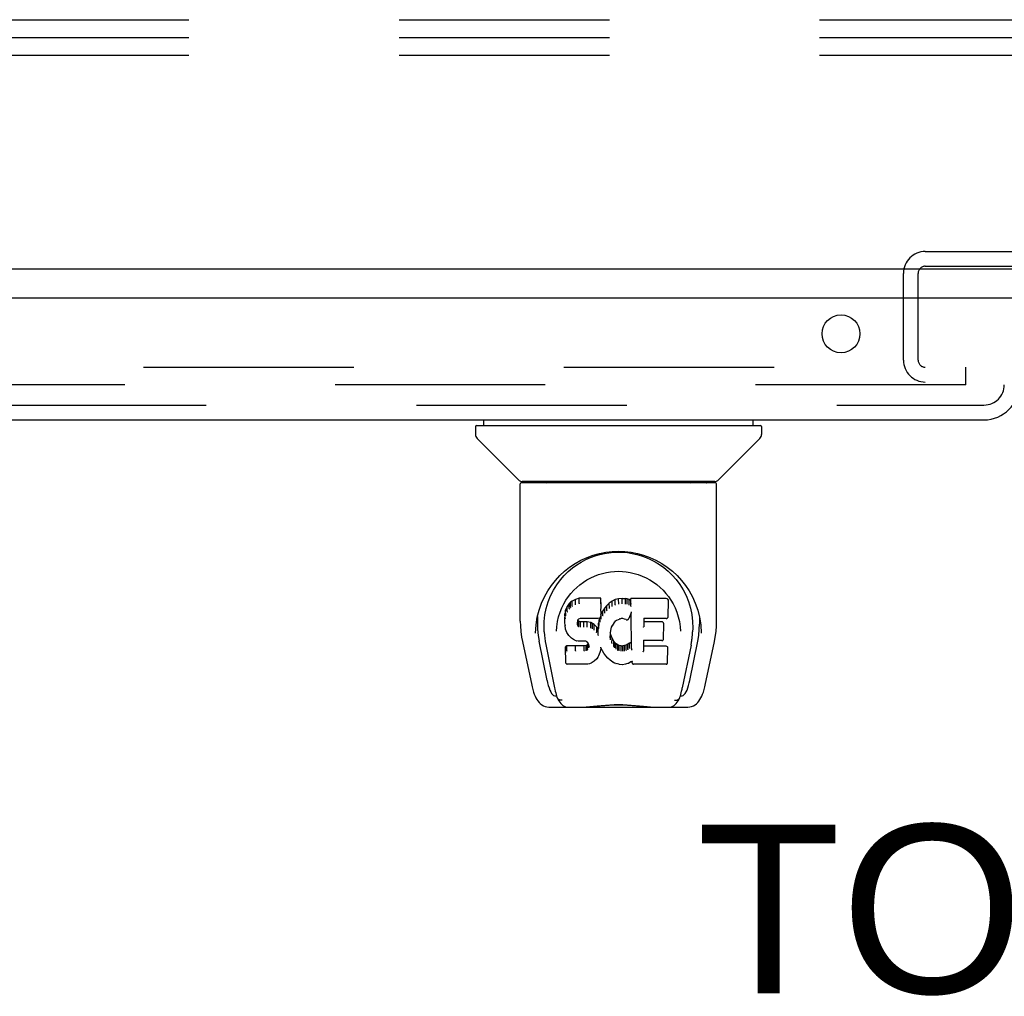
# Model space of a CAD drawing. Header units: inches. Extents: x 0 to 268, y 0 to 174.
# Tile 67 of 125: x 78.44 to 85.35, y 141.25 to 148.11. Entities that reach past the tile are written whole.
import ezdxf

# ---------------------------------------------------------------- set-up
doc = ezdxf.new("R2010")
doc.units = ezdxf.units.IN
doc.header["$LTSCALE"] = 14.754949
doc.header["$MEASUREMENT"] = 0
doc.linetypes.add('HIDDEN', pattern=[0.2, 0.1, -0.1])
doc.layers.get('0').update_dxf_attribs({"linetype": 'CONTINUOUS'})
for name, color, linetype in [('DEFAULT_2', 8, 'HIDDEN'), ('DIMENSIONS', 7, 'CONTINUOUS'), ('LEFT_OR_SECONDARY_DOOR_ASSEMBLY', 7, 'CONTINUOUS')]:
    doc.layers.add(name, color=color, linetype=linetype)
doc.styles.get("Standard").update_dxf_attribs({"font": 'arial.ttf'})

msp = doc.modelspace()

# ---------------------------------------------------------------- linework, layer by layer
at = {"color": 7, "linetype": 'Continuous'}
msp.add_line((125.8308, 146.356), (48.2058, 146.356), dxfattribs=at)
at = {"layer": 'DEFAULT_2', "color": 8, "linetype": 'HIDDEN'}
for p, q in [((48.6433, 148.106), (125.3933, 148.106)), ((48.6433, 147.981), (125.3933, 147.981)), ((48.6433, 147.856), (125.3933, 147.856)), ((84.7973, 146.48), (87.9893, 146.48)), ((84.6433, 145.7175), (84.6433, 146.326)), ((84.7473, 145.7175), (84.7473, 146.326)), ((84.7973, 146.376), (87.9893, 146.376)), ((49.7996, 145.6685), (85.0808, 145.6685)), ((85.0808, 145.5435), (85.0808, 145.6685)), ((85.0808, 145.5435), (49.7996, 145.5435))]:
    msp.add_line(p, q, dxfattribs=at)
for centre, radius, start, end in [((84.7973, 146.326), 0.154, 90, 180), ((84.7973, 146.326), 0.05, 90, 180), ((84.7973, 145.7175), 0.154, 180, 270), ((84.7973, 145.7175), 0.05, 180, 270)]:
    msp.add_arc(centre, radius, start, end, dxfattribs=at)
at = {"layer": 'LEFT_OR_SECONDARY_DOOR_ASSEMBLY', "color": 3, "linetype": 'Continuous'}
for p, q in [((85.4358, 146.152), (48.5383, 146.152)), ((48.7648, 145.298), (85.2093, 145.298))]:
    msp.add_line(p, q, dxfattribs=at)
at = {"layer": 'LEFT_OR_SECONDARY_DOOR_ASSEMBLY', "color": 8, "linetype": 'HIDDEN'}
msp.add_line((48.7648, 145.402), (85.2093, 145.402), dxfattribs=at)
at = {"layer": 'LEFT_OR_SECONDARY_DOOR_ASSEMBLY', "color": 7, "linetype": 'Continuous'}
for p, q in [((81.6985, 145.2587), (81.6985, 145.298)), ((83.5882, 145.2587), (83.5882, 145.298)), ((81.6394, 145.2508), (81.6394, 145.1962)), ((81.6473, 145.2587), (83.6394, 145.2587)), ((83.6473, 145.2508), (83.6473, 145.1962)), ((81.9457, 144.8736), (81.6509, 145.1684)), ((83.341, 144.8736), (83.6358, 145.1684)), ((83.3201, 144.865), (81.9666, 144.865)), ((82.0285, 144.865), (82.0263, 144.861)), ((83.2604, 144.861), (83.2582, 144.865)), ((83.2604, 144.861), (83.2604, 144.861)), ((81.9544, 143.8858), (81.9544, 144.8492)), ((83.3244, 144.8571), (81.9622, 144.8571)), ((83.3323, 143.8858), (83.3323, 144.8492)), ((82.2108, 144.1405), (82.236, 144.1747)), ((82.3415, 144.0376), (82.3184, 144.027)), ((82.3673, 144.0459), (82.3415, 144.0376)), ((82.3417, 144.001), (82.3415, 144.0376)), ((82.5202, 144.0459), (82.3673, 144.0459)), ((82.3674, 144.0091), (82.3673, 144.0459)), ((82.5196, 144.0109), (82.5202, 144.0459)), ((82.5214, 143.9911), (82.5202, 144.0459)), ((82.6213, 144.0366), (82.5988, 144.0267)), ((82.6449, 144.042), (82.6213, 144.0366)), ((82.6215, 144), (82.6213, 144.0366)), ((82.6684, 144.0444), (82.6449, 144.042)), ((82.645, 144.0053), (82.6449, 144.042)), ((82.6684, 144.0444), (82.6925, 144.0439)), ((82.6684, 144.0075), (82.6684, 144.0444)), ((82.6924, 144.0071), (82.6925, 144.0439)), ((82.7053, 144.0419), (82.6925, 144.0439)), ((82.7052, 144.0051), (82.7053, 144.0419)), ((82.7182, 144.0377), (82.7053, 144.0419)), ((82.7179, 144.001), (82.7182, 144.0377)), ((82.7303, 144.0298), (82.7182, 144.0377)), ((82.9788, 144.0438), (82.73, 144.0438)), ((82.7309, 143.9944), (82.73, 144.0438)), ((82.9945, 144.0579), (83.0113, 144.0333)), ((82.2729, 143.9633), (82.2679, 143.9382)), ((82.2826, 143.988), (82.2729, 143.9633)), ((82.2735, 143.9285), (82.2729, 143.9633)), ((82.2973, 144.0098), (82.2826, 143.988)), ((82.2831, 143.9527), (82.2826, 143.988)), ((82.3073, 144.0193), (82.2973, 144.0098)), ((82.2978, 143.974), (82.2973, 144.0098)), ((82.3184, 144.027), (82.3073, 144.0193)), ((82.3077, 143.9831), (82.3073, 144.0193)), ((82.3187, 143.9906), (82.3184, 144.027)), ((82.3674, 144.009), (82.3677, 144.0077)), ((82.5208, 143.9567), (82.5214, 143.9911)), ((82.5469, 143.9782), (82.5336, 143.959)), ((82.562, 143.996), (82.5469, 143.9782)), ((82.5474, 143.9425), (82.5469, 143.9782)), ((82.5791, 144.0124), (82.562, 143.996)), ((82.5625, 143.96), (82.562, 143.996)), ((82.5988, 144.0267), (82.5791, 144.0124)), ((82.5795, 143.9762), (82.5791, 144.0124)), ((82.5991, 143.9903), (82.5988, 144.0267)), ((82.6453, 144.0039), (82.645, 144.0053)), ((82.6685, 144.0062), (82.6684, 144.0075)), ((82.6922, 144.0057), (82.6924, 144.0071)), ((82.993, 143.9188), (82.9949, 144.0274)), ((83.1999, 143.9637), (83.2129, 143.9127)), ((82.0652, 143.8588), (82.0738, 143.9128)), ((82.0754, 143.9189), (82.0749, 143.8643)), ((82.2679, 143.9382), (82.2664, 143.9133)), ((82.267, 143.8791), (82.2664, 143.9133)), ((82.2685, 143.9038), (82.2679, 143.9382)), ((82.3589, 143.8947), (82.3568, 143.8813)), ((82.3579, 143.8559), (82.3584, 143.891)), ((82.3611, 143.8873), (82.3584, 143.891)), ((82.3607, 143.8982), (82.3588, 143.8944)), ((82.3634, 143.9004), (82.3605, 143.8979)), ((82.3749, 143.9038), (82.3633, 143.9003)), ((82.3883, 143.9049), (82.3749, 143.9038)), ((82.3882, 143.9055), (82.3883, 143.9049)), ((82.5013, 143.9049), (82.3883, 143.9049)), ((82.5013, 143.9049), (82.5012, 143.9055)), ((82.5132, 143.9059), (82.5013, 143.9049)), ((82.5079, 143.8939), (82.504, 143.8712)), ((82.511, 143.9057), (82.5079, 143.8939)), ((82.5085, 143.8592), (82.5079, 143.8939)), ((82.5178, 143.9181), (82.5136, 143.9062)), ((82.5145, 143.8814), (82.514, 143.9075)), ((82.5194, 143.9324), (82.5178, 143.9183)), ((82.5178, 143.9183), (82.5178, 143.9181)), ((82.5225, 143.9383), (82.5191, 143.9297)), ((82.5208, 143.9568), (82.5194, 143.9325)), ((82.5194, 143.9325), (82.5194, 143.9324)), ((82.5336, 143.959), (82.5225, 143.9383)), ((82.523, 143.903), (82.5225, 143.9383)), ((82.5341, 143.9235), (82.5336, 143.959)), ((82.6289, 143.8911), (82.6199, 143.885)), ((82.6523, 143.9008), (82.6288, 143.8911)), ((82.6632, 143.9036), (82.6523, 143.9008)), ((82.6742, 143.9034), (82.6632, 143.9036)), ((82.6858, 143.9007), (82.6742, 143.9034)), ((82.6974, 143.8962), (82.6857, 143.9008)), ((82.7318, 143.9437), (82.7158, 143.9039)), ((82.7362, 143.6913), (82.7318, 143.9437)), ((82.7321, 143.9446), (82.732, 143.9443)), ((82.7322, 143.9451), (82.7321, 143.9449)), ((82.7321, 143.9449), (82.7321, 143.9446)), ((82.7323, 143.9454), (82.7322, 143.9451)), ((82.7324, 143.9458), (82.7323, 143.9454)), ((82.7325, 143.9464), (82.7324, 143.9458)), ((82.7327, 143.9474), (82.7325, 143.9464)), ((82.733, 143.949), (82.7327, 143.9474)), ((82.7333, 143.9504), (82.733, 143.949)), ((82.7336, 143.9519), (82.7333, 143.9504)), ((82.8215, 143.9048), (82.8205, 143.8464)), ((82.9788, 143.9048), (82.821, 143.9048)), ((83.2113, 143.9189), (83.2118, 143.8643)), ((82.0616, 143.801), (82.0652, 143.8588)), ((82.2683, 143.8542), (82.267, 143.879)), ((82.267, 143.879), (82.267, 143.8789)), ((82.2683, 143.8542), (82.2683, 143.854)), ((82.2728, 143.8294), (82.2683, 143.8541)), ((82.2728, 143.8294), (82.2729, 143.8293)), ((82.2821, 143.8058), (82.2729, 143.8293)), ((82.3569, 143.8814), (82.356, 143.8673)), ((82.3564, 143.8612), (82.3567, 143.8795)), ((82.3607, 143.8515), (82.3611, 143.8873)), ((82.3648, 143.8846), (82.3611, 143.8873)), ((82.3645, 143.8482), (82.3648, 143.8846)), ((82.3763, 143.8814), (82.3648, 143.8846)), ((82.376, 143.8431), (82.3762, 143.8446)), ((82.3762, 143.8446), (82.3763, 143.8814)), ((82.3993, 143.8821), (82.3763, 143.8814)), ((82.4244, 143.8808), (82.3993, 143.8821)), ((82.3993, 143.8453), (82.3993, 143.8821)), ((82.3993, 143.8439), (82.3993, 143.8453)), ((82.424, 143.8426), (82.4243, 143.844)), ((82.4243, 143.844), (82.4244, 143.8808)), ((82.4495, 143.8753), (82.4244, 143.8808)), ((82.4493, 143.8385), (82.4495, 143.8753)), ((82.462, 143.8696), (82.4495, 143.8753)), ((82.4617, 143.833), (82.462, 143.8696)), ((82.473, 143.8618), (82.462, 143.8696)), ((82.4726, 143.8254), (82.473, 143.8618)), ((82.4912, 143.8435), (82.473, 143.8618)), ((82.4907, 143.8078), (82.4912, 143.8435)), ((82.5004, 143.829), (82.4912, 143.8435)), ((82.504, 143.8712), (82.5004, 143.829)), ((82.5008, 143.7928), (82.5004, 143.829)), ((82.5046, 143.8367), (82.504, 143.8712)), ((82.5897, 143.8322), (82.5861, 143.8064)), ((82.5933, 143.8433), (82.5897, 143.832)), ((82.5988, 143.8541), (82.5932, 143.8432)), ((82.6128, 143.8763), (82.5987, 143.854)), ((82.62, 143.8851), (82.6127, 143.8762)), ((82.9478, 143.8812), (82.8211, 143.8812)), ((82.9592, 143.7603), (82.9611, 143.8676)), ((83.0768, 143.8457), (83.079, 143.8149)), ((82.0617, 143.802), (82.0616, 143.801)), ((82.1226, 143.8117), (82.1244, 143.7859)), ((82.2077, 143.815), (82.2077, 143.8147)), ((82.2821, 143.8058), (82.2822, 143.8057)), ((82.296, 143.7845), (82.2822, 143.8057)), ((82.296, 143.7845), (82.2961, 143.7844)), ((82.3137, 143.7663), (82.2961, 143.7844)), ((82.3137, 143.7663), (82.3138, 143.7662)), ((82.335, 143.7525), (82.3138, 143.7662)), ((82.3475, 143.7479), (82.335, 143.7525)), ((82.335, 143.7525), (82.335, 143.7525)), ((82.5023, 143.7856), (82.502, 143.7866)), ((82.5861, 143.8064), (82.585, 143.7802)), ((82.586, 143.7678), (82.5866, 143.8024)), ((82.5866, 143.8024), (82.5862, 143.8069)), ((82.5892, 143.7905), (82.5866, 143.8024)), ((82.5886, 143.7557), (82.5892, 143.7905)), ((82.5986, 143.7665), (82.5892, 143.7905)), ((82.5981, 143.7313), (82.5986, 143.7665)), ((82.611, 143.7442), (82.5986, 143.7665)), ((83.079, 143.8147), (83.079, 143.8149)), ((83.225, 143.801), (83.225, 143.802)), ((81.9695, 143.7422), (82.0346, 143.4368)), ((82.1429, 143.4688), (82.0863, 143.7457)), ((82.133, 143.7213), (82.1951, 143.4175)), ((82.2805, 143.7127), (82.2726, 143.7046)), ((82.2746, 143.5918), (82.2726, 143.7046)), ((82.3423, 143.7133), (82.2805, 143.7127)), ((82.2808, 143.6765), (82.2805, 143.7127)), ((82.4029, 143.7136), (82.3423, 143.7133)), ((82.3423, 143.6765), (82.3423, 143.7133)), ((82.3603, 143.7457), (82.3475, 143.7479)), ((82.4081, 143.7452), (82.3604, 143.7457)), ((82.4166, 143.7147), (82.4029, 143.7136)), ((82.403, 143.6768), (82.4029, 143.7136)), ((82.4081, 143.7452), (82.4082, 143.7458)), ((82.4146, 143.7446), (82.4081, 143.7452)), ((82.4199, 143.7429), (82.4146, 143.7446)), ((82.4211, 143.7171), (82.4166, 143.7147)), ((82.4168, 143.6779), (82.4166, 143.7147)), ((82.4245, 143.7394), (82.4198, 143.7429)), ((82.4256, 143.7216), (82.4211, 143.7171)), ((82.4215, 143.681), (82.4211, 143.7171)), ((82.4285, 143.7347), (82.4244, 143.7395)), ((82.4313, 143.7291), (82.4256, 143.7216)), ((82.4261, 143.6855), (82.4256, 143.7216)), ((82.4344, 143.7227), (82.4284, 143.7348)), ((82.4344, 143.6974), (82.434, 143.723)), ((82.4368, 143.7093), (82.4344, 143.723)), ((82.4363, 143.7032), (82.4361, 143.7131)), ((82.52, 143.6898), (82.5132, 143.666)), ((82.5196, 143.7012), (82.5195, 143.7018)), ((82.5198, 143.7006), (82.5196, 143.7012)), ((82.5199, 143.7), (82.5198, 143.7006)), ((82.52, 143.6996), (82.5199, 143.7)), ((82.5201, 143.6992), (82.52, 143.6996)), ((82.5207, 143.6978), (82.52, 143.6899)), ((82.52, 143.6899), (82.52, 143.6898)), ((82.5407, 143.662), (82.5206, 143.6978)), ((82.6105, 143.7086), (82.611, 143.7442)), ((82.6189, 143.7349), (82.611, 143.7442)), ((82.6185, 143.6989), (82.6189, 143.7349)), ((82.6283, 143.7265), (82.6189, 143.7349)), ((82.6279, 143.6903), (82.6283, 143.7265)), ((82.6385, 143.7196), (82.6283, 143.7265)), ((82.6382, 143.6831), (82.6385, 143.7196)), ((82.6496, 143.7151), (82.6385, 143.7196)), ((82.6494, 143.6784), (82.6496, 143.7151)), ((82.6618, 143.7129), (82.6496, 143.7151)), ((82.6617, 143.6761), (82.6618, 143.7129)), ((82.6618, 143.7129), (82.6742, 143.7125)), ((82.6863, 143.7143), (82.6742, 143.7125)), ((82.6742, 143.6756), (82.6742, 143.7125)), ((82.6982, 143.7182), (82.6863, 143.7143)), ((82.6864, 143.6775), (82.6863, 143.7143)), ((82.7095, 143.7234), (82.6982, 143.7182)), ((82.6984, 143.6814), (82.6982, 143.7182)), ((82.7199, 143.7305), (82.7095, 143.7234)), ((82.7098, 143.6868), (82.7095, 143.7234)), ((82.7203, 143.6941), (82.7199, 143.7305)), ((82.7383, 143.6831), (82.7379, 143.6842)), ((82.8201, 143.749), (82.8188, 143.6748)), ((82.9794, 143.7096), (82.8194, 143.7096)), ((82.9478, 143.749), (82.8195, 143.749)), ((82.9879, 143.5927), (82.9898, 143.6991)), ((83.1531, 143.7182), (83.0916, 143.4175)), ((83.1438, 143.4688), (83.2003, 143.7457)), ((83.2521, 143.4369), (83.3172, 143.7422)), ((82.3423, 143.6765), (82.3423, 143.6751)), ((82.403, 143.6768), (82.4031, 143.6754)), ((82.4908, 143.6216), (82.4731, 143.6044)), ((82.4909, 143.6217), (82.4908, 143.6216)), ((82.4982, 143.632), (82.4909, 143.6217)), ((82.5039, 143.6432), (82.4982, 143.6321)), ((82.4982, 143.6321), (82.4982, 143.632)), ((82.504, 143.6433), (82.5039, 143.6432)), ((82.5131, 143.6659), (82.504, 143.6433)), ((82.5132, 143.666), (82.5131, 143.6659)), ((82.5407, 143.662), (82.5408, 143.662)), ((82.5539, 143.6433), (82.5408, 143.662)), ((82.5691, 143.6265), (82.5539, 143.6433)), ((82.5539, 143.6433), (82.5539, 143.6433)), ((82.5691, 143.6265), (82.5692, 143.6264)), ((82.5862, 143.6114), (82.5692, 143.6264)), ((82.6615, 143.6747), (82.6617, 143.6761)), ((82.6743, 143.6742), (82.6742, 143.6756)), ((82.2817, 143.5844), (82.2748, 143.5911)), ((82.2817, 143.5844), (82.2819, 143.5843)), ((82.4277, 143.5843), (82.2819, 143.5843)), ((82.4277, 143.5843), (82.4275, 143.5849)), ((82.4403, 143.586), (82.4277, 143.5843)), ((82.4523, 143.5902), (82.4403, 143.586)), ((82.4731, 143.6044), (82.4524, 143.5903)), ((82.4524, 143.5903), (82.4524, 143.5902)), ((82.4731, 143.6044), (82.4731, 143.6044)), ((82.5862, 143.6114), (82.5862, 143.6113)), ((82.6044, 143.5975), (82.5862, 143.6113)), ((82.6044, 143.5975), (82.6044, 143.5974)), ((82.6148, 143.5921), (82.6044, 143.5974)), ((82.6258, 143.5884), (82.6148, 143.5921)), ((82.6148, 143.5921), (82.6148, 143.5921)), ((82.648, 143.5828), (82.6258, 143.5884)), ((82.6707, 143.5802), (82.648, 143.5827)), ((82.6707, 143.5808), (82.6708, 143.5802)), ((82.6937, 143.5834), (82.6708, 143.5802)), ((82.7158, 143.5902), (82.6937, 143.5834)), ((82.7345, 143.6015), (82.7158, 143.5902)), ((82.7158, 143.5902), (82.7158, 143.5902)), ((82.7402, 143.6014), (82.7345, 143.6014)), ((82.7398, 143.5927), (82.7396, 143.6014)), ((82.9794, 143.5843), (82.7483, 143.5843)), ((82.2018, 143.361), (82.2088, 143.361)), ((82.2088, 143.361), (82.2114, 143.3524)), ((82.2126, 143.3492), (82.2114, 143.3524)), ((83.0741, 143.3492), (83.0753, 143.3524)), ((83.0753, 143.3524), (83.0779, 143.361)), ((83.0779, 143.361), (83.0849, 143.361)), ((82.1586, 143.2823), (83.1281, 143.2823)), ((82.3729, 143.2823), (82.3966, 143.2828)), ((82.4209, 143.2823), (82.419, 143.2842)), ((82.8658, 143.2823), (82.8677, 143.2842))]:
    msp.add_line(p, q, dxfattribs=at)
for points in [[(82.0254, 144.8598), (82.0248, 144.8589), (82.0244, 144.8583), (82.0241, 144.8577), (82.0239, 144.8572), (82.0243, 144.8571)], [(82.0263, 144.8611), (82.0257, 144.8601), (82.0254, 144.8598)], [(83.2613, 144.8598), (83.261, 144.8601), (83.2604, 144.861)], [(83.2624, 144.8571), (83.2628, 144.8572), (83.2626, 144.8577), (83.2623, 144.8582), (83.262, 144.8589), (83.2613, 144.8598)], [(82.0738, 143.9128), (82.0868, 143.9638), (82.1037, 144.0117), (82.124, 144.0564), (82.147, 144.0978), (82.1726, 144.1362), (82.2007, 144.1719), (82.2314, 144.2051), (82.2649, 144.2362), (82.301, 144.2647), (82.3397, 144.2906), (82.3805, 144.3134), (82.423, 144.3329), (82.4667, 144.3487), (82.5108, 144.3609), (82.5552, 144.3695), (82.5994, 144.3745), (82.6435, 144.3762), (82.6877, 144.3745), (82.7318, 144.3694), (82.7762, 144.3608), (82.8203, 144.3486), (82.8639, 144.3328), (82.9064, 144.3133), (82.9472, 144.2905), (82.9859, 144.2646), (83.022, 144.2361), (83.0554, 144.205), (83.0861, 144.1718), (83.1142, 144.1361), (83.1398, 144.0977), (83.1628, 144.0563), (83.183, 144.0116), (83.1999, 143.9637)], [(82.3828, 144.3006), (82.4147, 144.3175), (82.4468, 144.3318), (82.4792, 144.3437)], [(82.4792, 144.3437), (82.5118, 144.3534), (82.5444, 144.3608), (82.577, 144.366), (82.6096, 144.3691), (82.6422, 144.3702), (82.6748, 144.3693), (82.7072, 144.3663), (82.7397, 144.3612), (82.7722, 144.3541)], [(82.7722, 144.3541), (82.8046, 144.3447), (82.8369, 144.333), (82.869, 144.3189)], [(82.869, 144.3189), (82.9006, 144.3025), (82.9317, 144.2834), (82.9623, 144.2615), (82.992, 144.2366), (83.0207, 144.2089), (83.048, 144.178), (83.0736, 144.1439), (83.0969, 144.1066), (83.1177, 144.066), (83.1353, 144.0228), (83.149, 143.9779), (83.1587, 143.9315), (83.1641, 143.8841)], [(82.2914, 144.2337), (82.321, 144.2588), (82.3515, 144.281), (82.3828, 144.3006)], [(82.236, 144.1747), (82.263, 144.2057), (82.2914, 144.2337)], [(82.2752, 144.033), (82.292, 144.0576), (82.3103, 144.0808), (82.3299, 144.1025), (82.3509, 144.1228), (82.3733, 144.1417), (82.3972, 144.1593), (82.4224, 144.1753), (82.4486, 144.1895), (82.4755, 144.2019), (82.5032, 144.2123), (82.5314, 144.2208), (82.5593, 144.2273), (82.5873, 144.2318), (82.6152, 144.2345), (82.6431, 144.2355), (82.6708, 144.2346), (82.6986, 144.232), (82.7267, 144.2274), (82.7548, 144.221), (82.7829, 144.2125), (82.8107, 144.2021), (82.838, 144.1896), (82.8642, 144.1754), (82.8893, 144.1595), (82.9131, 144.142), (82.9356, 144.123), (82.9567, 144.1026), (82.9763, 144.0809), (82.9945, 144.0579)], [(82.1226, 143.8117), (82.1215, 143.8356), (82.1225, 143.8823), (82.1276, 143.929), (82.1371, 143.9753), (82.1505, 144.0203), (82.1676, 144.063), (82.1879, 144.1033), (82.2108, 144.1405)], [(82.2461, 143.9792), (82.2599, 144.0069), (82.2752, 144.033)], [(83.0113, 144.0333), (83.0267, 144.0071), (83.0405, 143.9793)], [(82.2153, 143.8824), (82.2235, 143.917), (82.234, 143.9494), (82.2461, 143.9792)], [(82.2979, 143.9737), (82.298, 143.9735), (82.2983, 143.9732), (82.2985, 143.973), (82.2988, 143.9728), (82.299, 143.9726), (82.2993, 143.9725)], [(82.3077, 143.983), (82.3078, 143.9827), (82.308, 143.9825), (82.3082, 143.9823), (82.3084, 143.9821), (82.3086, 143.9819), (82.3089, 143.9817)], [(82.3187, 143.9904), (82.3188, 143.9902), (82.319, 143.99), (82.3191, 143.9898), (82.3192, 143.9896), (82.3194, 143.9894), (82.3197, 143.9891)], [(82.3417, 144.0009), (82.3418, 144.0007), (82.3419, 144.0004), (82.3421, 144.0002), (82.3422, 144), (82.3423, 143.9998), (82.3424, 143.9996)], [(82.519, 144.009), (82.5188, 144.0088), (82.5186, 144.0085), (82.5184, 144.0083), (82.5181, 144.0081), (82.5179, 144.0078), (82.5177, 144.0077)], [(82.5639, 143.9586), (82.5636, 143.9588), (82.5634, 143.9589), (82.5631, 143.9592), (82.5629, 143.9594), (82.5627, 143.9597), (82.5625, 143.96)], [(82.5808, 143.9748), (82.5805, 143.975), (82.5802, 143.9752), (82.58, 143.9754), (82.5799, 143.9756), (82.5797, 143.9759), (82.5795, 143.9762)], [(82.6001, 143.9888), (82.5999, 143.9891), (82.5997, 143.9893), (82.5995, 143.9895), (82.5994, 143.9897), (82.5992, 143.99), (82.5991, 143.9903)], [(82.6221, 143.9985), (82.622, 143.9988), (82.6218, 143.999), (82.6217, 143.9992), (82.6217, 143.9994), (82.6216, 143.9997), (82.6215, 144)], [(82.7047, 144.0038), (82.7048, 144.004), (82.7049, 144.0042), (82.7049, 144.0044), (82.705, 144.0047), (82.7051, 144.0049), (82.7051, 144.0051)], [(82.7171, 143.9998), (82.7172, 143.9999), (82.7173, 144.0001), (82.7175, 144.0003), (82.7176, 144.0006), (82.7178, 144.0008), (82.7179, 144.001)], [(82.7326, 144.0056), (82.7324, 144.0058), (82.7321, 144.006), (82.7319, 144.0062), (82.7316, 144.0065), (82.7314, 144.0067), (82.7312, 144.0069)], [(82.7329, 143.9893), (82.7326, 143.9898), (82.7323, 143.9903), (82.732, 143.9908), (82.7318, 143.9914), (82.7315, 143.9919), (82.7313, 143.9924)], [(83.0405, 143.9793), (83.0527, 143.9495), (83.0631, 143.9172), (83.0713, 143.8825), (83.0768, 143.8457)], [(82.2685, 143.9036), (82.2686, 143.9032), (82.2688, 143.9029), (82.2691, 143.9027), (82.2695, 143.9025), (82.27, 143.9023), (82.2704, 143.9023)], [(82.2735, 143.9282), (82.2737, 143.9279), (82.2739, 143.9276), (82.2742, 143.9274), (82.2746, 143.9272), (82.275, 143.927), (82.2754, 143.9269)], [(82.2832, 143.9524), (82.2834, 143.9521), (82.2836, 143.9518), (82.2839, 143.9516), (82.2842, 143.9514), (82.2845, 143.9512), (82.2849, 143.9511)], [(82.357, 143.8938), (82.3575, 143.8937), (82.358, 143.8938), (82.3584, 143.894), (82.3587, 143.8942), (82.3588, 143.8944)], [(82.359, 143.8979), (82.3595, 143.8978), (82.36, 143.8978), (82.3604, 143.8979), (82.3605, 143.8979)], [(82.3624, 143.9007), (82.3627, 143.9005), (82.363, 143.9003), (82.3633, 143.9003), (82.3633, 143.9003)], [(82.3745, 143.9044), (82.3746, 143.9041), (82.3748, 143.9039), (82.3749, 143.9038)], [(82.5132, 143.9059), (82.513, 143.9059), (82.5127, 143.906), (82.5124, 143.9062), (82.5121, 143.9064)], [(82.5136, 143.9062), (82.5135, 143.9061), (82.5133, 143.9059), (82.5132, 143.9059)], [(82.5178, 143.9181), (82.5176, 143.9178), (82.5173, 143.9176), (82.5169, 143.9174), (82.5164, 143.9173), (82.5159, 143.9173)], [(82.5194, 143.9324), (82.5194, 143.9322), (82.5192, 143.9318), (82.5188, 143.9316), (82.5184, 143.9314), (82.518, 143.9312), (82.5174, 143.9312)], [(82.5208, 143.9568), (82.5207, 143.9565), (82.5205, 143.9561), (82.5202, 143.9558), (82.5198, 143.9556), (82.5193, 143.9555), (82.5188, 143.9555)], [(82.5248, 143.9015), (82.5244, 143.9017), (82.5241, 143.9018), (82.5237, 143.902), (82.5235, 143.9023), (82.5232, 143.9026), (82.523, 143.903)], [(82.5358, 143.922), (82.5354, 143.9221), (82.5351, 143.9223), (82.5348, 143.9225), (82.5345, 143.9228), (82.5343, 143.9231), (82.5341, 143.9234)], [(82.5489, 143.941), (82.5486, 143.9412), (82.5483, 143.9414), (82.548, 143.9416), (82.5478, 143.9418), (82.5475, 143.9421), (82.5473, 143.9425)], [(82.6288, 143.8911), (82.6285, 143.891), (82.6282, 143.8912), (82.6279, 143.8914)], [(82.6523, 143.9008), (82.6522, 143.9008), (82.652, 143.901), (82.6517, 143.9013)], [(82.6632, 143.9036), (82.6632, 143.9036), (82.6631, 143.9038), (82.663, 143.9042)], [(82.6742, 143.9034), (82.6743, 143.9034), (82.6744, 143.9036), (82.6745, 143.904)], [(82.6857, 143.9007), (82.6859, 143.9008), (82.6861, 143.9009), (82.6863, 143.9012)], [(82.6974, 143.8962), (82.6977, 143.8961), (82.6997, 143.8955), (82.7018, 143.8952), (82.7039, 143.8952), (82.7061, 143.8955), (82.7081, 143.8962), (82.7101, 143.8972), (82.7118, 143.8984), (82.7133, 143.8999), (82.7146, 143.9016), (82.7156, 143.9034), (82.7158, 143.9039)], [(82.6982, 143.8966), (82.6979, 143.8964), (82.6976, 143.8962), (82.6974, 143.8962)], [(82.7319, 143.9439), (82.7319, 143.9438), (82.7319, 143.9437), (82.7318, 143.9437)], [(82.732, 143.9443), (82.732, 143.9442), (82.7319, 143.9439)], [(82.8196, 143.9054), (82.8199, 143.9052), (82.8201, 143.9051), (82.8204, 143.9049), (82.8206, 143.9049), (82.8208, 143.9048), (82.821, 143.9048)], [(82.9788, 143.9048), (82.9799, 143.9048), (82.9822, 143.9052), (82.9843, 143.9059), (82.9864, 143.907), (82.9882, 143.9084), (82.9898, 143.9101), (82.9912, 143.9121), (82.9922, 143.9144), (82.9928, 143.9169), (82.993, 143.9188)], [(83.2129, 143.9127), (83.2215, 143.8588), (83.225, 143.801)], [(81.9544, 143.8858), (81.9552, 143.8524), (81.9583, 143.8125), (81.9637, 143.7728), (81.9695, 143.7421)], [(82.0749, 143.8644), (82.0756, 143.8299), (82.0796, 143.7859), (82.0863, 143.7457)], [(82.2077, 143.815), (82.2098, 143.8455), (82.2153, 143.8824)], [(82.267, 143.8789), (82.2671, 143.8786), (82.2673, 143.8783), (82.2677, 143.8781), (82.2681, 143.8778), (82.2685, 143.8777), (82.269, 143.8777)], [(82.2683, 143.854), (82.2683, 143.8539), (82.2685, 143.8536), (82.2688, 143.8533), (82.2692, 143.8531), (82.2697, 143.853), (82.2702, 143.853)], [(82.2729, 143.8293), (82.273, 143.829), (82.2733, 143.8288), (82.2737, 143.8286), (82.2742, 143.8285), (82.2748, 143.8285)], [(82.354, 143.866), (82.3545, 143.866), (82.355, 143.8661), (82.3554, 143.8663), (82.3557, 143.8666), (82.3559, 143.867), (82.356, 143.8673)], [(82.3545, 143.8596), (82.3549, 143.8596), (82.3553, 143.8598), (82.3557, 143.86), (82.356, 143.8602), (82.3562, 143.8605), (82.3564, 143.8608)], [(82.3549, 143.8802), (82.3554, 143.8802), (82.3559, 143.8803), (82.3563, 143.8805), (82.3566, 143.8808), (82.3568, 143.8812), (82.3568, 143.8813)], [(82.3561, 143.8542), (82.3565, 143.8544), (82.3568, 143.8545), (82.3571, 143.8547), (82.3574, 143.8549), (82.3576, 143.8552), (82.3578, 143.8555)], [(82.3593, 143.8499), (82.3595, 143.85), (82.3598, 143.8502), (82.36, 143.8504), (82.3602, 143.8506), (82.3604, 143.8509), (82.3606, 143.8511)], [(82.3637, 143.8466), (82.3638, 143.8468), (82.364, 143.847), (82.3641, 143.8472), (82.3642, 143.8475), (82.3644, 143.8477), (82.3645, 143.8479)], [(82.4486, 143.8372), (82.4488, 143.8374), (82.4489, 143.8377), (82.449, 143.8379), (82.4491, 143.8381), (82.4492, 143.8383), (82.4492, 143.8385)], [(82.4607, 143.8317), (82.4609, 143.832), (82.4611, 143.8322), (82.4613, 143.8324), (82.4614, 143.8326), (82.4615, 143.8328), (82.4616, 143.833)], [(82.4714, 143.8242), (82.4716, 143.8243), (82.4718, 143.8245), (82.4721, 143.8247), (82.4723, 143.8249), (82.4724, 143.8252), (82.4726, 143.8254)], [(82.5066, 143.8352), (82.5061, 143.8353), (82.5057, 143.8354), (82.5053, 143.8356), (82.505, 143.8359), (82.5047, 143.8362), (82.5046, 143.8366)], [(82.5104, 143.8578), (82.51, 143.8578), (82.5096, 143.858), (82.5092, 143.8582), (82.5089, 143.8585), (82.5086, 143.8588), (82.5085, 143.8592)], [(82.5163, 143.88), (82.5159, 143.8801), (82.5155, 143.8802), (82.5152, 143.8804), (82.5149, 143.8807), (82.5146, 143.881), (82.5144, 143.8814)], [(82.5896, 143.8319), (82.5895, 143.8317), (82.5892, 143.8314), (82.5888, 143.8312), (82.5883, 143.8311), (82.5878, 143.8311)], [(82.5932, 143.8432), (82.5932, 143.8431), (82.5929, 143.8428), (82.5925, 143.8427), (82.592, 143.8426), (82.5914, 143.8426)], [(82.5987, 143.854), (82.5985, 143.8538), (82.5981, 143.8536), (82.5976, 143.8535), (82.5971, 143.8536)], [(82.6127, 143.8762), (82.6126, 143.8761), (82.6123, 143.8759), (82.612, 143.8758), (82.6116, 143.8759), (82.6111, 143.876)], [(82.6199, 143.885), (82.6197, 143.8849), (82.6194, 143.8848), (82.619, 143.8849), (82.6186, 143.8851)], [(82.8185, 143.843), (82.8188, 143.8432), (82.819, 143.8434), (82.8193, 143.8436), (82.8195, 143.8439), (82.8197, 143.8441), (82.8199, 143.8444)], [(83.1641, 143.8841), (83.1652, 143.8365), (83.1641, 143.8117)], [(83.2003, 143.7457), (83.207, 143.7856), (83.211, 143.8296), (83.2118, 143.8645)], [(83.3172, 143.7421), (83.3229, 143.7722), (83.3284, 143.812), (83.3315, 143.852), (83.3323, 143.8858)], [(82.1244, 143.786), (82.1262, 143.766), (82.1293, 143.7422), (82.133, 143.7213)], [(82.2822, 143.8057), (82.2824, 143.8054), (82.2828, 143.8052), (82.2833, 143.8052), (82.2839, 143.8053)], [(82.2961, 143.7844), (82.2962, 143.7844), (82.2964, 143.7842), (82.2968, 143.7842), (82.2972, 143.7842), (82.2976, 143.7843)], [(82.3138, 143.7662), (82.3139, 143.7662), (82.3142, 143.7661), (82.3146, 143.7662), (82.315, 143.7664)], [(82.335, 143.7525), (82.3353, 143.7525), (82.3356, 143.7526), (82.3359, 143.7529)], [(82.4892, 143.8063), (82.4895, 143.8064), (82.4898, 143.8066), (82.49, 143.8068), (82.4903, 143.807), (82.4905, 143.8073), (82.4907, 143.8075)], [(82.502, 143.7866), (82.5015, 143.7887), (82.5013, 143.7898), (82.5011, 143.7908), (82.5009, 143.7917)], [(82.585, 143.7801), (82.5849, 143.7798), (82.5847, 143.7795), (82.5843, 143.7792), (82.5839, 143.779), (82.5835, 143.7789), (82.583, 143.7789)], [(82.5859, 143.7676), (82.5858, 143.7673), (82.5856, 143.767), (82.5853, 143.7668), (82.5849, 143.7666), (82.5845, 143.7664), (82.584, 143.7664)], [(82.5861, 143.8063), (82.5861, 143.8061), (82.5859, 143.8058), (82.5856, 143.8055), (82.5852, 143.8053), (82.5847, 143.8052), (82.5842, 143.8052)], [(82.5886, 143.7554), (82.5884, 143.7551), (82.5882, 143.7549), (82.5879, 143.7546), (82.5875, 143.7544), (82.5871, 143.7543), (82.5867, 143.7542)], [(82.9478, 143.749), (82.9493, 143.7491), (82.9511, 143.7495), (82.9527, 143.7502), (82.9543, 143.751), (82.9556, 143.7521), (82.9568, 143.7534), (82.9578, 143.7549), (82.9585, 143.7565), (82.959, 143.7583), (82.9592, 143.7603)], [(83.1531, 143.7183), (83.1537, 143.7216), (83.1543, 143.7245), (83.1548, 143.7273), (83.1553, 143.7301), (83.1558, 143.7329), (83.1563, 143.7358), (83.1568, 143.7388), (83.1573, 143.742), (83.1578, 143.7452), (83.1583, 143.7485), (83.1588, 143.7519), (83.1592, 143.7553), (83.1597, 143.7587), (83.1601, 143.7623), (83.1605, 143.7659), (83.1609, 143.7696), (83.1613, 143.7733), (83.1616, 143.7771), (83.1619, 143.7811), (83.1622, 143.7851), (83.1641, 143.8117)], [(82.3475, 143.7479), (82.3476, 143.7479), (82.3478, 143.7481), (82.348, 143.7484)], [(82.3604, 143.7457), (82.3604, 143.7457), (82.3605, 143.7459), (82.3605, 143.7463)], [(82.4146, 143.7446), (82.4147, 143.7446), (82.4148, 143.7448), (82.415, 143.7452)], [(82.4199, 143.7429), (82.4201, 143.7429), (82.4204, 143.743), (82.4207, 143.7432)], [(82.4245, 143.7394), (82.4247, 143.7393), (82.425, 143.7393), (82.4254, 143.7393), (82.4258, 143.7395)], [(82.426, 143.6857), (82.4262, 143.6853), (82.4265, 143.685), (82.4267, 143.6848), (82.427, 143.6846), (82.4273, 143.6844), (82.4275, 143.6842)], [(82.4285, 143.7347), (82.4286, 143.7345), (82.429, 143.7344), (82.4295, 143.7343), (82.4301, 143.7345)], [(82.4344, 143.7227), (82.4345, 143.7226), (82.4348, 143.7223), (82.4352, 143.7221), (82.4357, 143.7221), (82.4363, 143.7221)], [(82.4345, 143.6969), (82.4347, 143.6967), (82.4349, 143.6964), (82.4352, 143.6962), (82.4355, 143.696), (82.4358, 143.6958), (82.4361, 143.6957)], [(82.4363, 143.7028), (82.4365, 143.7026), (82.4367, 143.7023), (82.437, 143.702), (82.4374, 143.7018), (82.4378, 143.7017), (82.4382, 143.7016)], [(82.4368, 143.7093), (82.4369, 143.709), (82.4371, 143.7087), (82.4374, 143.7085), (82.4378, 143.7083), (82.4383, 143.7082), (82.4388, 143.7081)], [(82.52, 143.6898), (82.52, 143.6897), (82.5198, 143.6894), (82.5195, 143.6891), (82.5191, 143.6889), (82.5186, 143.6888), (82.5181, 143.6888)], [(82.5195, 143.7018), (82.5193, 143.7025), (82.5193, 143.7028)], [(82.5205, 143.6981), (82.5204, 143.6983), (82.5204, 143.6984), (82.5203, 143.6985), (82.5203, 143.6987), (82.5202, 143.6988), (82.5202, 143.699), (82.5201, 143.6992)], [(82.5206, 143.6978), (82.5206, 143.6979), (82.5205, 143.6979), (82.5205, 143.698), (82.5205, 143.6981)], [(82.598, 143.7311), (82.5979, 143.7308), (82.5976, 143.7305), (82.5973, 143.7303), (82.597, 143.7301), (82.5967, 143.7299), (82.5963, 143.7298)], [(82.6089, 143.7071), (82.6092, 143.7072), (82.6095, 143.7074), (82.6098, 143.7076), (82.6101, 143.7078), (82.6103, 143.7081), (82.6105, 143.7083)], [(82.6171, 143.6974), (82.6174, 143.6976), (82.6176, 143.6978), (82.6179, 143.698), (82.6181, 143.6982), (82.6183, 143.6985), (82.6185, 143.6989)], [(82.6267, 143.6888), (82.627, 143.689), (82.6272, 143.6892), (82.6274, 143.6894), (82.6276, 143.6897), (82.6278, 143.6899), (82.6279, 143.6902)], [(82.7108, 143.6855), (82.7106, 143.6857), (82.7104, 143.6859), (82.7102, 143.6862), (82.7101, 143.6863), (82.71, 143.6866), (82.7099, 143.6868)], [(82.7355, 143.7277), (82.7348, 143.7286), (82.7341, 143.7294), (82.7334, 143.7301), (82.7327, 143.7306), (82.7319, 143.7311), (82.7311, 143.7316), (82.7304, 143.7319), (82.7296, 143.7322), (82.7288, 143.7324), (82.728, 143.7325), (82.7272, 143.7326), (82.7264, 143.7327)], [(82.7379, 143.6842), (82.7372, 143.6866), (82.7369, 143.6877), (82.7364, 143.6898)], [(82.8181, 143.7496), (82.8184, 143.7494), (82.8187, 143.7493), (82.8189, 143.7492), (82.8191, 143.7491), (82.8193, 143.7491), (82.8195, 143.749)], [(82.2735, 143.669), (82.2737, 143.6688), (82.2739, 143.6686), (82.2742, 143.6684), (82.2745, 143.6682), (82.2748, 143.6681), (82.2752, 143.668)], [(82.2809, 143.6759), (82.281, 143.6757), (82.2811, 143.6754), (82.2812, 143.6752), (82.2814, 143.675), (82.2815, 143.6747), (82.2816, 143.6746)], [(82.4168, 143.6781), (82.4169, 143.6777), (82.417, 143.6774), (82.4171, 143.6772), (82.4172, 143.6769), (82.4172, 143.6767), (82.4173, 143.6766)], [(82.4215, 143.6807), (82.4217, 143.6804), (82.4218, 143.6802), (82.422, 143.68), (82.4222, 143.6798), (82.4224, 143.6796), (82.4226, 143.6794)], [(82.4908, 143.6216), (82.4908, 143.6215), (82.4905, 143.6214), (82.4902, 143.6213), (82.4898, 143.6214), (82.4894, 143.6215)], [(82.4982, 143.632), (82.498, 143.6318), (82.4976, 143.6317), (82.4971, 143.6316), (82.4965, 143.6317)], [(82.5039, 143.6432), (82.5036, 143.6429), (82.5032, 143.6427), (82.5027, 143.6426), (82.5022, 143.6427)], [(82.5131, 143.6659), (82.513, 143.6658), (82.5127, 143.6655), (82.5123, 143.6653), (82.5118, 143.6652), (82.5113, 143.6652)], [(82.5408, 143.662), (82.5409, 143.6618), (82.5413, 143.6616), (82.5418, 143.6616), (82.5424, 143.6617)], [(82.5539, 143.6433), (82.554, 143.6432), (82.5543, 143.643), (82.5546, 143.643), (82.555, 143.643), (82.5555, 143.6431)], [(82.5692, 143.6264), (82.5694, 143.6263), (82.5697, 143.6262), (82.5701, 143.6263), (82.5705, 143.6265)], [(82.6373, 143.6817), (82.6375, 143.6819), (82.6377, 143.6821), (82.6378, 143.6823), (82.6379, 143.6825), (82.6381, 143.6828), (82.6382, 143.6831)], [(82.6489, 143.677), (82.649, 143.6772), (82.6491, 143.6775), (82.6492, 143.6777), (82.6493, 143.6779), (82.6494, 143.6781), (82.6494, 143.6784)], [(82.6869, 143.6762), (82.6868, 143.6763), (82.6867, 143.6765), (82.6866, 143.6768), (82.6865, 143.677), (82.6865, 143.6772), (82.6864, 143.6775)], [(82.6991, 143.6801), (82.699, 143.6803), (82.6989, 143.6805), (82.6988, 143.6807), (82.6987, 143.681), (82.6985, 143.6812), (82.6985, 143.6815)], [(82.8168, 143.6714), (82.817, 143.6716), (82.8173, 143.6718), (82.8175, 143.6721), (82.8178, 143.6723), (82.818, 143.6725), (82.8182, 143.6728)], [(82.2746, 143.5918), (82.2746, 143.5914), (82.2748, 143.5911)], [(82.2748, 143.5911), (82.2751, 143.5909), (82.2755, 143.5908), (82.276, 143.5908), (82.2765, 143.5908)], [(82.2819, 143.5843), (82.282, 143.5844), (82.2821, 143.5844), (82.2822, 143.5845), (82.2823, 143.5846), (82.2825, 143.5847), (82.2826, 143.5849)], [(82.4403, 143.586), (82.4402, 143.586), (82.4401, 143.5862), (82.4399, 143.5865)], [(82.4524, 143.5902), (82.4521, 143.5902), (82.4518, 143.5904), (82.4515, 143.5906)], [(82.4731, 143.6044), (82.4729, 143.6043), (82.4726, 143.6043), (82.4723, 143.6043), (82.4719, 143.6045)], [(82.5862, 143.6113), (82.5864, 143.6112), (82.5867, 143.6112), (82.587, 143.6113), (82.5874, 143.6115)], [(82.6044, 143.5974), (82.6045, 143.5974), (82.6048, 143.5974), (82.6051, 143.5975), (82.6055, 143.5977)], [(82.6148, 143.5921), (82.615, 143.5921), (82.6153, 143.5922), (82.6156, 143.5925)], [(82.6258, 143.5884), (82.6259, 143.5884), (82.6261, 143.5886), (82.6263, 143.5889)], [(82.648, 143.5827), (82.6481, 143.5828), (82.6482, 143.5829), (82.6484, 143.5833)], [(82.6933, 143.5839), (82.6935, 143.5836), (82.6936, 143.5834), (82.6937, 143.5834)], [(82.715, 143.5906), (82.7153, 143.5904), (82.7155, 143.5902), (82.7158, 143.5902)], [(82.7339, 143.602), (82.734, 143.6018), (82.7341, 143.6017), (82.7342, 143.6016), (82.7343, 143.6015), (82.7344, 143.6015), (82.7345, 143.6014)], [(82.7398, 143.5927), (82.74, 143.5908), (82.7407, 143.589), (82.7417, 143.5875), (82.7429, 143.5862), (82.7444, 143.5853), (82.7459, 143.5847), (82.7475, 143.5844), (82.7483, 143.5843)], [(82.7416, 143.602), (82.7413, 143.6018), (82.741, 143.6017), (82.7408, 143.6016), (82.7406, 143.6015), (82.7404, 143.6015), (82.7402, 143.6014)], [(82.9794, 143.5843), (82.9804, 143.5844), (82.982, 143.5847), (82.9835, 143.5854), (82.9848, 143.5863), (82.986, 143.5875), (82.987, 143.5891), (82.9877, 143.5908), (82.9879, 143.5927)], [(82.0346, 143.4368), (82.0375, 143.4238), (82.0423, 143.4052), (82.0473, 143.3885), (82.0525, 143.3735), (82.0581, 143.3599), (82.0641, 143.3476), (82.0706, 143.3362), (82.0778, 143.3257), (82.0859, 143.3159), (82.095, 143.307), (82.1053, 143.2991), (82.1166, 143.2924), (82.1289, 143.2873), (82.1419, 143.2839)], [(82.1429, 143.4688), (82.1465, 143.452), (82.1512, 143.4339), (82.1563, 143.4173), (82.1619, 143.4025), (82.1679, 143.3897), (82.1742, 143.3791), (82.1812, 143.3707), (82.1885, 143.3649), (82.1959, 143.3618), (82.2018, 143.361)], [(82.1951, 143.4175), (82.1972, 143.4075), (82.1999, 143.3952), (82.2028, 143.3832), (82.2057, 143.3718), (82.2088, 143.361)], [(83.0779, 143.361), (83.081, 143.3719), (83.084, 143.3834), (83.0868, 143.3954), (83.0896, 143.4077), (83.0916, 143.4175)], [(83.0849, 143.361), (83.0909, 143.3618), (83.0983, 143.365), (83.1056, 143.3708), (83.1125, 143.3792), (83.1189, 143.3898), (83.1249, 143.4026), (83.1304, 143.4175), (83.1355, 143.4341), (83.1402, 143.4522), (83.1438, 143.4688)], [(83.144, 143.2837), (83.157, 143.287), (83.1694, 143.2921), (83.1809, 143.2987), (83.1912, 143.3066), (83.2004, 143.3155), (83.2086, 143.3252), (83.2158, 143.3357), (83.2224, 143.3471), (83.2284, 143.3596), (83.2341, 143.3732), (83.2393, 143.3883), (83.2444, 143.405), (83.2492, 143.4237), (83.2521, 143.4368)], [(82.2487, 143.3304), (82.2437, 143.3303), (82.2387, 143.3307), (82.2339, 143.3317), (82.2293, 143.3333), (82.2251, 143.3355), (82.2213, 143.3381), (82.218, 143.3412), (82.2152, 143.3447), (82.2129, 143.3486), (82.2126, 143.3492)], [(82.2126, 143.3492), (82.2182, 143.3379), (82.2247, 143.3262), (82.2313, 143.3163), (82.2381, 143.3077), (82.2453, 143.3002), (82.2531, 143.2939), (82.2618, 143.2886), (82.2712, 143.2848), (82.2809, 143.2827), (82.2878, 143.2823)], [(82.9988, 143.2823), (83.006, 143.2828), (83.0157, 143.2849), (83.0251, 143.2887), (83.0337, 143.294), (83.0415, 143.3003), (83.0487, 143.3078), (83.0555, 143.3164), (83.0621, 143.3264), (83.0686, 143.338), (83.0741, 143.3492)], [(83.038, 143.3304), (83.043, 143.3302), (83.048, 143.3307), (83.0528, 143.3317), (83.0574, 143.3333), (83.0616, 143.3355), (83.0654, 143.3381), (83.0687, 143.3412), (83.0715, 143.3447), (83.0738, 143.3486), (83.0741, 143.3492)], [(82.1419, 143.2839), (82.1553, 143.2824), (82.1586, 143.2823)], [(82.3729, 143.2823), (82.3942, 143.2828), (82.4173, 143.2843)], [(82.3966, 143.2828), (82.4253, 143.2846), (82.4548, 143.287), (82.4852, 143.2898), (82.516, 143.2925), (82.5472, 143.2949), (82.5789, 143.2968), (82.6111, 143.298), (82.6434, 143.2984), (82.6754, 143.298), (82.7073, 143.2968), (82.7391, 143.2949), (82.7706, 143.2925), (82.8013, 143.2898), (82.8315, 143.2871), (82.861, 143.2846)], [(82.4173, 143.2843), (82.4419, 143.2865), (82.4678, 143.289), (82.495, 143.2918), (82.5232, 143.2945), (82.5523, 143.2968), (82.5821, 143.2986), (82.6125, 143.2998), (82.6431, 143.3002), (82.6736, 143.2998), (82.7039, 143.2987), (82.7338, 143.2968), (82.7631, 143.2945), (82.7913, 143.2918), (82.8184, 143.2891), (82.8445, 143.2865)], [(82.8445, 143.2865), (82.8693, 143.2843), (82.8924, 143.2828), (82.9139, 143.2823)], [(82.861, 143.2846), (82.8898, 143.2829), (82.9139, 143.2823)], [(83.1281, 143.2823), (83.1306, 143.2823), (83.144, 143.2837)]]:
    msp.add_lwpolyline(points, dxfattribs=at)
at = {"layer": 'LEFT_OR_SECONDARY_DOOR_ASSEMBLY', "color": 3, "linetype": 'Continuous'}
msp.add_circle((84.2058, 145.902), 0.133, dxfattribs=at)
msp.add_arc((85.2093, 145.5445), 0.2465, 270, 360, dxfattribs=at)
at = {"layer": 'LEFT_OR_SECONDARY_DOOR_ASSEMBLY', "color": 8, "linetype": 'HIDDEN'}
msp.add_arc((85.2093, 145.5445), 0.1425, 270, 360, dxfattribs=at)
at = {"layer": 'LEFT_OR_SECONDARY_DOOR_ASSEMBLY', "color": 7, "linetype": 'Continuous'}
for centre, radius, start, end in [((81.6473, 145.2508), 0.00787, 90, 180), ((83.6394, 145.2508), 0.00787, 0, 90), ((81.6788, 145.1962), 0.0394, 180, 225), ((83.6079, 145.1962), 0.0394, 315, 360), ((81.9666, 144.8945), 0.0295, 225, 270), ((82.1361, 144.8768), 0.0197, 270, 323.00595), ((83.1505, 144.8768), 0.0197, 216.99405, 270), ((83.3201, 144.8945), 0.0295, 270, 315), ((81.9622, 144.8492), 0.00787, 90, 180), ((83.3244, 144.8492), 0.00787, 0, 90)]:
    msp.add_arc(centre, radius, start, end, dxfattribs=at)
for centre, major_axis, ratio, start_param, end_param in [((82.9788, 144.0277), (0, 0.0161), 0.999848, -1.588252, 0), ((82.3046, 143.9817), (0.00667, 0.00805), 0.161626, -3.329134, -3.201937), ((82.5176, 144.0111), (-0.00006, 0.00283), 0.69468, -2.388692, -1.626091), ((82.7326, 144.009), (-0.00005, 0.00283), 0.694711, -4.711973, -3.921462), ((82.7329, 143.9931), (-0.00119, 0.00309), 0.517372, 0.955426, 1.594301), ((82.2776, 143.9394), (0.004, 0.0113), 0.082603, -3.358849, -3.237788), ((82.2882, 143.961), (0.00493, 0.00872), 0.139701, -3.375731, -3.231538), ((82.3539, 143.8698), (-0.00245, 0.00904), 0.086305, -3.009796, -2.851612), ((82.3543, 143.8615), (-0.00334, 0.00617), 0.202659, -3.013778, -2.795609), ((82.3554, 143.8566), (-0.0051, 0.00558), 0.236803, -3.069215, -2.893885), ((82.3591, 143.8514), (0.00537, -0.00361), 0.301523, 0.056707, 0.196496), ((82.8186, 143.8464), (0.00005, 0.00283), 0.694711, -2.361723, -1.571213), ((82.9478, 143.8679), (0, 0.0133), 0.999848, -1.588252, 0), ((82.4843, 143.8154), (-0.00628, 0.00793), 0.164287, -3.076154, -2.942496), ((82.5026, 143.7903), (-0.00129, 0.00383), 0.306196, 0.760017, 1.08509), ((82.4384, 143.7034), (0.00377, 0.00659), 0.191545, -3.454301, -3.256285), ((82.4389, 143.7107), (0.00243, 0.00802), 0.107328, -3.463611, -3.284363), ((82.6039, 143.7174), (-0.00646, 0.00915), 0.140046, -3.074302, -2.951316), ((82.7264, 143.7219), (0, 0.0108), 0.999848, 0, 0.641022), ((82.7382, 143.6882), (-0.00163, 0.00422), 0.284259, 0.65996, 1.068541), ((82.9794, 143.6992), (0, 0.0104), 0.999848, -1.588252, 0), ((82.2751, 143.6722), (0.00133, 0.0034), 0.413699, -3.931587, -3.404362), ((82.2836, 143.678), (0.00243, 0.00249), 0.565489, -3.661377, -3.398136), ((82.4278, 143.6859), (0.00623, 0.00529), 0.230667, 2.952001, 3.091843), ((82.8168, 143.6748), (0.00005, 0.00283), 0.694711, -2.361723, -1.571213)]:
    msp.add_ellipse(centre, major_axis=major_axis, ratio=ratio, start_param=start_param, end_param=end_param, dxfattribs=at)

# ---------------------------------------------------------------- texts
at = {"layer": 'DIMENSIONS', "color": 2, "linetype": 'Continuous', "insert": (87.2345, 142.4579), "char_height": 1.18355, "width": 8.064873, "attachment_point": 2, "line_spacing_factor": 0.9}
msp.add_mtext('TOP VIEW', dxfattribs=at)

doc.saveas('drawing.dxf')
